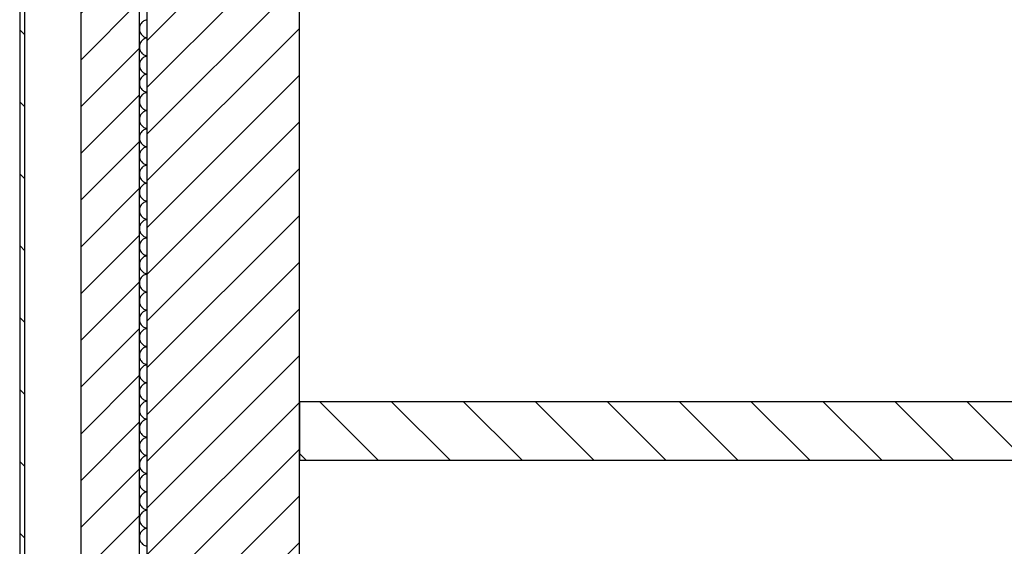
# Model space of a CAD drawing. Extents: x -73 to 359, y -4 to 85.
# Tile 27 of 151: x -32.83 to -30.89, y 38.04 to 39.07. Entities that reach past the tile are written whole.
import ezdxf

# ---------------------------------------------------------------- set-up
doc = ezdxf.new("R2010")
doc.units = 0
doc.header["$MEASUREMENT"] = 0
for name, color, linetype in [('0._EG_7_0', 7, 'Continuous'), ('0._EG_7_R_NT_AUSSENWAND', 7, 'Continuous'), ('0._EG_7_R_NT_INNENWAND', 7, 'Continuous'), ('0._EG_7_R_TR_AUSSENWAND', 7, 'Continuous')]:
    doc.layers.add(name, color=color, linetype=linetype)
pattern_1 = [(45, (0, 0), (-0.04596194, 0.04596194), [])]
pattern_2 = [(135, (0, 0), (0.07071068, 0.07071068), [])]

# ---------------------------------------------------------------- blocks, each defined once
blk = doc.blocks.new('*X5', base_point=(-79.1554, -34.5065))
at = {"layer": '0._EG_7_R_TR_AUSSENWAND', "linetype": 'Continuous', "ltscale": 1000}
for p, q in [((-32.5859, 39.0681), (-32.5873, 39.0669)), ((-32.5843, 39.0691), (-32.5859, 39.0681)), ((-32.5826, 39.0699), (-32.5843, 39.0691)), ((-32.5808, 39.0706), (-32.5826, 39.0699)), ((-32.579, 39.0711), (-32.5808, 39.0706)), ((-32.5787, 39.0711), (-32.579, 39.0711)), ((-32.5932, 39.0555), (-32.5933, 39.0536)), ((-32.5933, 39.0536), (-32.5932, 39.0517)), ((-32.5929, 39.0573), (-32.5932, 39.0555)), ((-32.5932, 39.0517), (-32.5929, 39.0498)), ((-32.5924, 39.0591), (-32.5929, 39.0573)), ((-32.5929, 39.0498), (-32.5924, 39.048)), ((-32.5918, 39.0609), (-32.5924, 39.0591)), ((-32.5909, 39.0626), (-32.5918, 39.0609)), ((-32.5899, 39.0641), (-32.5909, 39.0626)), ((-32.5887, 39.0656), (-32.5899, 39.0641)), ((-32.5873, 39.0669), (-32.5887, 39.0656)), ((-32.5924, 39.048), (-32.5918, 39.0463)), ((-32.5918, 39.0463), (-32.5909, 39.0446)), ((-32.5909, 39.0446), (-32.5899, 39.043)), ((-32.5899, 39.043), (-32.5887, 39.0416)), ((-32.5887, 39.0299), (-32.5899, 39.0284)), ((-32.5887, 39.0416), (-32.5873, 39.0402)), ((-32.5873, 39.0312), (-32.5887, 39.0299)), ((-32.5873, 39.0402), (-32.5859, 39.0391)), ((-32.5859, 39.0324), (-32.5873, 39.0312)), ((-32.5859, 39.0391), (-32.5843, 39.038)), ((-32.5843, 39.0334), (-32.5859, 39.0324)), ((-32.5843, 39.038), (-32.5826, 39.0372)), ((-32.5826, 39.0342), (-32.5843, 39.0334)), ((-32.5826, 39.0372), (-32.5808, 39.0365)), ((-32.5808, 39.0349), (-32.5826, 39.0342)), ((-32.5808, 39.0365), (-32.579, 39.0361)), ((-32.579, 39.0354), (-32.5808, 39.0349)), ((-32.579, 39.0361), (-32.5787, 39.036)), ((-32.5787, 39.0354), (-32.579, 39.0354)), ((-32.5932, 39.0197), (-32.5933, 39.0179)), ((-32.5933, 39.0179), (-32.5932, 39.016)), ((-32.5929, 39.0216), (-32.5932, 39.0197)), ((-32.5932, 39.016), (-32.5929, 39.0141)), ((-32.5924, 39.0234), (-32.5929, 39.0216)), ((-32.5929, 39.0141), (-32.5924, 39.0123)), ((-32.5918, 39.0252), (-32.5924, 39.0234)), ((-32.5924, 39.0123), (-32.5918, 39.0105)), ((-32.5909, 39.0268), (-32.5918, 39.0252)), ((-32.5918, 39.0105), (-32.5909, 39.0089)), ((-32.5899, 39.0284), (-32.5909, 39.0268)), ((-32.5909, 38.9911), (-32.5918, 38.9895)), ((-32.5909, 39.0089), (-32.5899, 39.0073)), ((-32.5899, 38.9927), (-32.5909, 38.9911)), ((-32.5899, 39.0073), (-32.5887, 39.0058)), ((-32.5887, 38.9942), (-32.5899, 38.9927)), ((-32.5887, 39.0058), (-32.5873, 39.0045)), ((-32.5873, 38.9955), (-32.5887, 38.9942)), ((-32.5873, 39.0045), (-32.5859, 39.0033)), ((-32.5859, 38.9967), (-32.5873, 38.9955)), ((-32.5859, 39.0033), (-32.5843, 39.0023)), ((-32.5843, 38.9977), (-32.5859, 38.9967)), ((-32.5843, 39.0023), (-32.5826, 39.0015)), ((-32.5826, 38.9985), (-32.5843, 38.9977)), ((-32.5826, 39.0015), (-32.5808, 39.0008)), ((-32.5808, 38.9992), (-32.5826, 38.9985)), ((-32.5808, 39.0008), (-32.579, 39.0004)), ((-32.579, 38.9996), (-32.5808, 38.9992)), ((-32.579, 39.0004), (-32.5787, 39.0003)), ((-32.5787, 38.9997), (-32.579, 38.9996)), ((-32.5932, 38.984), (-32.5933, 38.9821)), ((-32.5933, 38.9821), (-32.5932, 38.9803)), ((-32.5929, 38.9859), (-32.5932, 38.984)), ((-32.5932, 38.9803), (-32.5929, 38.9784)), ((-32.5924, 38.9877), (-32.5929, 38.9859)), ((-32.5929, 38.9784), (-32.5924, 38.9766)), ((-32.5918, 38.9895), (-32.5924, 38.9877)), ((-32.5924, 38.9766), (-32.5918, 38.9748)), ((-32.5918, 38.9748), (-32.5909, 38.9732)), ((-32.5909, 38.9732), (-32.5899, 38.9716)), ((-32.5899, 38.9716), (-32.5887, 38.9701)), ((-32.5924, 38.952), (-32.5929, 38.9502)), ((-32.5918, 38.9537), (-32.5924, 38.952)), ((-32.5909, 38.9554), (-32.5918, 38.9537)), ((-32.5899, 38.957), (-32.5909, 38.9554)), ((-32.5887, 38.9584), (-32.5899, 38.957)), ((-32.5887, 38.9701), (-32.5873, 38.9688)), ((-32.5873, 38.9598), (-32.5887, 38.9584)), ((-32.5873, 38.9688), (-32.5859, 38.9676)), ((-32.5859, 38.9609), (-32.5873, 38.9598)), ((-32.5859, 38.9676), (-32.5843, 38.9666)), ((-32.5843, 38.962), (-32.5859, 38.9609)), ((-32.5843, 38.9666), (-32.5826, 38.9658)), ((-32.5826, 38.9628), (-32.5843, 38.962)), ((-32.5826, 38.9658), (-32.5808, 38.9651)), ((-32.5808, 38.9635), (-32.5826, 38.9628)), ((-32.5808, 38.9651), (-32.579, 38.9646)), ((-32.579, 38.9639), (-32.5808, 38.9635)), ((-32.579, 38.9646), (-32.5787, 38.9646)), ((-32.5787, 38.964), (-32.579, 38.9639)), ((-32.5932, 38.9483), (-32.5933, 38.9464)), ((-32.5933, 38.9464), (-32.5932, 38.9445)), ((-32.5929, 38.9502), (-32.5932, 38.9483)), ((-32.5932, 38.9445), (-32.5929, 38.9427)), ((-32.5929, 38.9427), (-32.5924, 38.9409)), ((-32.5924, 38.9409), (-32.5918, 38.9391)), ((-32.5918, 38.9391), (-32.5909, 38.9374)), ((-32.5909, 38.9374), (-32.5899, 38.9359)), ((-32.5899, 38.9359), (-32.5887, 38.9344)), ((-32.5887, 38.9344), (-32.5873, 38.9331)), ((-32.5873, 38.9331), (-32.5859, 38.9319)), ((-32.5929, 38.9145), (-32.5932, 38.9126)), ((-32.5924, 38.9163), (-32.5929, 38.9145)), ((-32.5918, 38.918), (-32.5924, 38.9163)), ((-32.5909, 38.9197), (-32.5918, 38.918)), ((-32.5899, 38.9213), (-32.5909, 38.9197)), ((-32.5887, 38.9227), (-32.5899, 38.9213)), ((-32.5873, 38.9241), (-32.5887, 38.9227)), ((-32.5859, 38.9252), (-32.5873, 38.9241)), ((-32.5859, 38.9319), (-32.5843, 38.9309)), ((-32.5843, 38.9262), (-32.5859, 38.9252)), ((-32.5843, 38.9309), (-32.5826, 38.9301)), ((-32.5826, 38.9271), (-32.5843, 38.9262)), ((-32.5826, 38.9301), (-32.5808, 38.9294)), ((-32.5808, 38.9277), (-32.5826, 38.9271)), ((-32.5808, 38.9294), (-32.579, 38.9289)), ((-32.579, 38.9282), (-32.5808, 38.9277)), ((-32.579, 38.9289), (-32.5787, 38.9289)), ((-32.5787, 38.9283), (-32.579, 38.9282)), ((-32.5932, 38.9126), (-32.5933, 38.9107)), ((-32.5933, 38.9107), (-32.5932, 38.9088)), ((-32.5932, 38.9088), (-32.5929, 38.907)), ((-32.5929, 38.907), (-32.5924, 38.9052)), ((-32.5924, 38.9052), (-32.5918, 38.9034)), ((-32.5918, 38.9034), (-32.5909, 38.9017)), ((-32.5909, 38.9017), (-32.5899, 38.9002)), ((-32.5899, 38.9002), (-32.5887, 38.8987)), ((-32.5887, 38.8987), (-32.5873, 38.8974)), ((-32.5873, 38.8974), (-32.5859, 38.8962)), ((-32.5859, 38.8962), (-32.5843, 38.8952)), ((-32.5843, 38.8952), (-32.5826, 38.8943)), ((-32.5826, 38.8943), (-32.5808, 38.8937)), ((-32.5932, 38.8769), (-32.5933, 38.875)), ((-32.5933, 38.875), (-32.5932, 38.8731)), ((-32.5929, 38.8787), (-32.5932, 38.8769)), ((-32.5924, 38.8806), (-32.5929, 38.8787)), ((-32.5918, 38.8823), (-32.5924, 38.8806)), ((-32.5909, 38.884), (-32.5918, 38.8823)), ((-32.5899, 38.8856), (-32.5909, 38.884)), ((-32.5887, 38.887), (-32.5899, 38.8856)), ((-32.5873, 38.8883), (-32.5887, 38.887)), ((-32.5859, 38.8895), (-32.5873, 38.8883)), ((-32.5843, 38.8905), (-32.5859, 38.8895)), ((-32.5826, 38.8914), (-32.5843, 38.8905)), ((-32.5808, 38.892), (-32.5826, 38.8914)), ((-32.5808, 38.8937), (-32.579, 38.8932)), ((-32.579, 38.8925), (-32.5808, 38.892)), ((-32.579, 38.8932), (-32.5787, 38.8932)), ((-32.5787, 38.8926), (-32.579, 38.8925)), ((-32.5932, 38.8731), (-32.5929, 38.8713)), ((-32.5929, 38.8713), (-32.5924, 38.8694)), ((-32.5924, 38.8694), (-32.5918, 38.8677)), ((-32.5918, 38.8677), (-32.5909, 38.866)), ((-32.5909, 38.866), (-32.5899, 38.8644)), ((-32.5899, 38.8644), (-32.5887, 38.863)), ((-32.5887, 38.863), (-32.5873, 38.8617)), ((-32.5873, 38.8617), (-32.5859, 38.8605)), ((-32.5859, 38.8605), (-32.5843, 38.8595)), ((-32.5843, 38.8595), (-32.5826, 38.8586)), ((-32.5826, 38.8557), (-32.5843, 38.8548)), ((-32.5826, 38.8586), (-32.5808, 38.858)), ((-32.5808, 38.8563), (-32.5826, 38.8557)), ((-32.5808, 38.858), (-32.579, 38.8575)), ((-32.579, 38.8568), (-32.5808, 38.8563)), ((-32.579, 38.8575), (-32.5787, 38.8574)), ((-32.5787, 38.8568), (-32.579, 38.8568)), ((-32.5932, 38.8412), (-32.5933, 38.8393)), ((-32.5933, 38.8393), (-32.5932, 38.8374)), ((-32.5929, 38.843), (-32.5932, 38.8412)), ((-32.5932, 38.8374), (-32.5929, 38.8355)), ((-32.5924, 38.8448), (-32.5929, 38.843)), ((-32.5918, 38.8466), (-32.5924, 38.8448)), ((-32.5909, 38.8483), (-32.5918, 38.8466)), ((-32.5899, 38.8498), (-32.5909, 38.8483)), ((-32.5887, 38.8513), (-32.5899, 38.8498)), ((-32.5873, 38.8526), (-32.5887, 38.8513)), ((-32.5859, 38.8538), (-32.5873, 38.8526)), ((-32.5843, 38.8548), (-32.5859, 38.8538)), ((-32.5929, 38.8355), (-32.5924, 38.8337)), ((-32.5924, 38.8337), (-32.5918, 38.832)), ((-32.5918, 38.832), (-32.5909, 38.8303)), ((-32.5909, 38.8303), (-32.5899, 38.8287)), ((-32.5899, 38.8287), (-32.5887, 38.8273)), ((-32.5887, 38.8273), (-32.5873, 38.8259)), ((-32.5873, 38.8169), (-32.5887, 38.8156)), ((-32.5873, 38.8259), (-32.5859, 38.8248)), ((-32.5859, 38.8181), (-32.5873, 38.8169)), ((-32.5859, 38.8248), (-32.5843, 38.8238)), ((-32.5843, 38.8191), (-32.5859, 38.8181)), ((-32.5843, 38.8238), (-32.5826, 38.8229)), ((-32.5826, 38.8199), (-32.5843, 38.8191)), ((-32.5826, 38.8229), (-32.5808, 38.8223)), ((-32.5808, 38.8206), (-32.5826, 38.8199)), ((-32.5808, 38.8223), (-32.579, 38.8218)), ((-32.579, 38.8211), (-32.5808, 38.8206)), ((-32.579, 38.8218), (-32.5787, 38.8217)), ((-32.5787, 38.8211), (-32.579, 38.8211)), ((-32.5932, 38.8055), (-32.5933, 38.8036)), ((-32.5933, 38.8036), (-32.5932, 38.8017)), ((-32.5929, 38.8073), (-32.5932, 38.8055)), ((-32.5932, 38.8017), (-32.5929, 38.7998)), ((-32.5924, 38.8091), (-32.5929, 38.8073)), ((-32.5929, 38.7998), (-32.5924, 38.798)), ((-32.5918, 38.8109), (-32.5924, 38.8091)), ((-32.5924, 38.798), (-32.5918, 38.7963)), ((-32.5909, 38.8126), (-32.5918, 38.8109)), ((-32.5899, 38.8141), (-32.5909, 38.8126)), ((-32.5887, 38.8156), (-32.5899, 38.8141)), ((-32.5918, 38.7963), (-32.5909, 38.7946)), ((-32.5909, 38.7946), (-32.5899, 38.793)), ((-32.5899, 38.7784), (-32.5909, 38.7768)), ((-32.5899, 38.793), (-32.5887, 38.7916)), ((-32.5887, 38.7799), (-32.5899, 38.7784)), ((-32.5887, 38.7916), (-32.5873, 38.7902)), ((-32.5873, 38.7812), (-32.5887, 38.7799)), ((-32.5873, 38.7902), (-32.5859, 38.7891)), ((-32.5859, 38.7824), (-32.5873, 38.7812)), ((-32.5859, 38.7891), (-32.5843, 38.788)), ((-32.5843, 38.7834), (-32.5859, 38.7824)), ((-32.5843, 38.788), (-32.5826, 38.7872)), ((-32.5826, 38.7842), (-32.5843, 38.7834)), ((-32.5826, 38.7872), (-32.5808, 38.7865)), ((-32.5808, 38.7849), (-32.5826, 38.7842)), ((-32.5808, 38.7865), (-32.579, 38.7861)), ((-32.579, 38.7854), (-32.5808, 38.7849)), ((-32.579, 38.7861), (-32.5787, 38.786)), ((-32.5787, 38.7854), (-32.579, 38.7854)), ((-32.5932, 38.7697), (-32.5933, 38.7679)), ((-32.5933, 38.7679), (-32.5932, 38.766)), ((-32.5929, 38.7716), (-32.5932, 38.7697)), ((-32.5932, 38.766), (-32.5929, 38.7641)), ((-32.5924, 38.7734), (-32.5929, 38.7716)), ((-32.5929, 38.7641), (-32.5924, 38.7623)), ((-32.5918, 38.7752), (-32.5924, 38.7734)), ((-32.5924, 38.7623), (-32.5918, 38.7605)), ((-32.5909, 38.7768), (-32.5918, 38.7752)), ((-32.5918, 38.7605), (-32.5909, 38.7589)), ((-32.5909, 38.7589), (-32.5899, 38.7573)), ((-32.5918, 38.7395), (-32.5924, 38.7377)), ((-32.5909, 38.7411), (-32.5918, 38.7395)), ((-32.5899, 38.7427), (-32.5909, 38.7411)), ((-32.5899, 38.7573), (-32.5887, 38.7558)), ((-32.5887, 38.7442), (-32.5899, 38.7427)), ((-32.5887, 38.7558), (-32.5873, 38.7545)), ((-32.5873, 38.7455), (-32.5887, 38.7442)), ((-32.5873, 38.7545), (-32.5859, 38.7533)), ((-32.5859, 38.7467), (-32.5873, 38.7455)), ((-32.5859, 38.7533), (-32.5843, 38.7523)), ((-32.5843, 38.7477), (-32.5859, 38.7467)), ((-32.5843, 38.7523), (-32.5826, 38.7515)), ((-32.5826, 38.7485), (-32.5843, 38.7477)), ((-32.5826, 38.7515), (-32.5808, 38.7508)), ((-32.5808, 38.7492), (-32.5826, 38.7485)), ((-32.5808, 38.7508), (-32.579, 38.7504)), ((-32.579, 38.7496), (-32.5808, 38.7492)), ((-32.579, 38.7504), (-32.5787, 38.7503)), ((-32.5787, 38.7497), (-32.579, 38.7496)), ((-32.5932, 38.734), (-32.5933, 38.7321)), ((-32.5933, 38.7321), (-32.5932, 38.7303)), ((-32.5929, 38.7359), (-32.5932, 38.734)), ((-32.5932, 38.7303), (-32.5929, 38.7284)), ((-32.5924, 38.7377), (-32.5929, 38.7359)), ((-32.5929, 38.7284), (-32.5924, 38.7266)), ((-32.5924, 38.7266), (-32.5918, 38.7248)), ((-32.5918, 38.7248), (-32.5909, 38.7232)), ((-32.5909, 38.7232), (-32.5899, 38.7216)), ((-32.5899, 38.7216), (-32.5887, 38.7201)), ((-32.5887, 38.7201), (-32.5873, 38.7188)), ((-32.5924, 38.702), (-32.5929, 38.7002)), ((-32.5918, 38.7037), (-32.5924, 38.702)), ((-32.5909, 38.7054), (-32.5918, 38.7037)), ((-32.5899, 38.707), (-32.5909, 38.7054)), ((-32.5887, 38.7084), (-32.5899, 38.707)), ((-32.5873, 38.7098), (-32.5887, 38.7084)), ((-32.5873, 38.7188), (-32.5859, 38.7176)), ((-32.5859, 38.7109), (-32.5873, 38.7098)), ((-32.5859, 38.7176), (-32.5843, 38.7166)), ((-32.5843, 38.712), (-32.5859, 38.7109)), ((-32.5843, 38.7166), (-32.5826, 38.7158)), ((-32.5826, 38.7128), (-32.5843, 38.712)), ((-32.5826, 38.7158), (-32.5808, 38.7151)), ((-32.5808, 38.7135), (-32.5826, 38.7128)), ((-32.5808, 38.7151), (-32.579, 38.7146)), ((-32.579, 38.7139), (-32.5808, 38.7135)), ((-32.579, 38.7146), (-32.5787, 38.7146)), ((-32.5787, 38.714), (-32.579, 38.7139)), ((-32.5932, 38.6983), (-32.5933, 38.6964)), ((-32.5933, 38.6964), (-32.5932, 38.6945)), ((-32.5929, 38.7002), (-32.5932, 38.6983)), ((-32.5932, 38.6945), (-32.5929, 38.6927)), ((-32.5929, 38.6927), (-32.5924, 38.6909)), ((-32.5924, 38.6909), (-32.5918, 38.6891)), ((-32.5918, 38.6891), (-32.5909, 38.6874)), ((-32.5909, 38.6874), (-32.5899, 38.6859)), ((-32.5899, 38.6859), (-32.5887, 38.6844)), ((-32.5887, 38.6844), (-32.5873, 38.6831)), ((-32.5873, 38.6831), (-32.5859, 38.6819)), ((-32.5859, 38.6819), (-32.5843, 38.6809)), ((-32.5843, 38.6809), (-32.5826, 38.6801)), ((-32.5932, 38.6626), (-32.5933, 38.6607)), ((-32.5929, 38.6645), (-32.5932, 38.6626)), ((-32.5924, 38.6663), (-32.5929, 38.6645)), ((-32.5918, 38.668), (-32.5924, 38.6663)), ((-32.5909, 38.6697), (-32.5918, 38.668)), ((-32.5899, 38.6713), (-32.5909, 38.6697)), ((-32.5887, 38.6727), (-32.5899, 38.6713)), ((-32.5873, 38.6741), (-32.5887, 38.6727)), ((-32.5859, 38.6752), (-32.5873, 38.6741)), ((-32.5843, 38.6762), (-32.5859, 38.6752)), ((-32.5826, 38.6771), (-32.5843, 38.6762)), ((-32.5826, 38.6801), (-32.5808, 38.6794)), ((-32.5808, 38.6777), (-32.5826, 38.6771)), ((-32.5808, 38.6794), (-32.579, 38.6789)), ((-32.579, 38.6782), (-32.5808, 38.6777)), ((-32.579, 38.6789), (-32.5787, 38.6789)), ((-32.5787, 38.6783), (-32.579, 38.6782)), ((-32.5933, 38.6607), (-32.5932, 38.6588)), ((-32.5932, 38.6588), (-32.5929, 38.657)), ((-32.5929, 38.657), (-32.5924, 38.6552)), ((-32.5924, 38.6552), (-32.5918, 38.6534)), ((-32.5918, 38.6534), (-32.5909, 38.6517)), ((-32.5909, 38.6517), (-32.5899, 38.6502)), ((-32.5899, 38.6502), (-32.5887, 38.6487)), ((-32.5887, 38.6487), (-32.5873, 38.6474)), ((-32.5873, 38.6474), (-32.5859, 38.6462)), ((-32.5859, 38.6462), (-32.5843, 38.6452)), ((-32.5843, 38.6452), (-32.5826, 38.6443)), ((-32.5826, 38.6443), (-32.5808, 38.6437)), ((-32.5808, 38.6437), (-32.579, 38.6432)), ((-32.579, 38.6425), (-32.5808, 38.642)), ((-32.579, 38.6432), (-32.5787, 38.6432)), ((-32.5787, 38.6426), (-32.579, 38.6425)), ((-32.5932, 38.6269), (-32.5933, 38.625)), ((-32.5933, 38.625), (-32.5932, 38.6231)), ((-32.5929, 38.6287), (-32.5932, 38.6269)), ((-32.5932, 38.6231), (-32.5929, 38.6213)), ((-32.5924, 38.6306), (-32.5929, 38.6287)), ((-32.5918, 38.6323), (-32.5924, 38.6306)), ((-32.5909, 38.634), (-32.5918, 38.6323)), ((-32.5899, 38.6356), (-32.5909, 38.634)), ((-32.5887, 38.637), (-32.5899, 38.6356)), ((-32.5873, 38.6383), (-32.5887, 38.637)), ((-32.5859, 38.6395), (-32.5873, 38.6383)), ((-32.5843, 38.6405), (-32.5859, 38.6395)), ((-32.5826, 38.6414), (-32.5843, 38.6405)), ((-32.5808, 38.642), (-32.5826, 38.6414)), ((-32.5929, 38.6213), (-32.5924, 38.6194)), ((-32.5924, 38.6194), (-32.5918, 38.6177)), ((-32.5918, 38.6177), (-32.5909, 38.616)), ((-32.5909, 38.616), (-32.5899, 38.6144)), ((-32.5899, 38.6144), (-32.5887, 38.613)), ((-32.5887, 38.613), (-32.5873, 38.6117)), ((-32.5873, 38.6117), (-32.5859, 38.6105)), ((-32.5859, 38.6038), (-32.5873, 38.6026)), ((-32.5859, 38.6105), (-32.5843, 38.6095)), ((-32.5843, 38.6048), (-32.5859, 38.6038)), ((-32.5843, 38.6095), (-32.5826, 38.6086)), ((-32.5826, 38.6057), (-32.5843, 38.6048)), ((-32.5826, 38.6086), (-32.5808, 38.608)), ((-32.5808, 38.6063), (-32.5826, 38.6057)), ((-32.5808, 38.608), (-32.579, 38.6075)), ((-32.579, 38.6068), (-32.5808, 38.6063)), ((-32.579, 38.6075), (-32.5787, 38.6074)), ((-32.5787, 38.6068), (-32.579, 38.6068)), ((-32.5932, 38.5912), (-32.5933, 38.5893)), ((-32.5933, 38.5893), (-32.5932, 38.5874)), ((-32.5929, 38.593), (-32.5932, 38.5912)), ((-32.5932, 38.5874), (-32.5929, 38.5855)), ((-32.5924, 38.5948), (-32.5929, 38.593)), ((-32.5929, 38.5855), (-32.5924, 38.5837)), ((-32.5918, 38.5966), (-32.5924, 38.5948)), ((-32.5909, 38.5983), (-32.5918, 38.5966)), ((-32.5899, 38.5998), (-32.5909, 38.5983)), ((-32.5887, 38.6013), (-32.5899, 38.5998)), ((-32.5873, 38.6026), (-32.5887, 38.6013)), ((-32.5924, 38.5837), (-32.5918, 38.582)), ((-32.5918, 38.582), (-32.5909, 38.5803)), ((-32.5909, 38.5803), (-32.5899, 38.5787)), ((-32.5899, 38.5787), (-32.5887, 38.5773)), ((-32.5887, 38.5656), (-32.5899, 38.5641)), ((-32.5887, 38.5773), (-32.5873, 38.5759)), ((-32.5873, 38.5669), (-32.5887, 38.5656)), ((-32.5873, 38.5759), (-32.5859, 38.5748)), ((-32.5859, 38.5681), (-32.5873, 38.5669)), ((-32.5859, 38.5748), (-32.5843, 38.5738)), ((-32.5843, 38.5691), (-32.5859, 38.5681)), ((-32.5843, 38.5738), (-32.5826, 38.5729)), ((-32.5826, 38.5699), (-32.5843, 38.5691)), ((-32.5826, 38.5729), (-32.5808, 38.5723)), ((-32.5808, 38.5706), (-32.5826, 38.5699)), ((-32.5808, 38.5723), (-32.579, 38.5718)), ((-32.579, 38.5711), (-32.5808, 38.5706)), ((-32.579, 38.5718), (-32.5787, 38.5717)), ((-32.5787, 38.5711), (-32.579, 38.5711)), ((-32.5932, 38.5555), (-32.5933, 38.5536)), ((-32.5933, 38.5536), (-32.5932, 38.5517)), ((-32.5929, 38.5573), (-32.5932, 38.5555)), ((-32.5932, 38.5517), (-32.5929, 38.5498)), ((-32.5924, 38.5591), (-32.5929, 38.5573)), ((-32.5929, 38.5498), (-32.5924, 38.548)), ((-32.5918, 38.5609), (-32.5924, 38.5591)), ((-32.5924, 38.548), (-32.5918, 38.5463)), ((-32.5909, 38.5626), (-32.5918, 38.5609)), ((-32.5918, 38.5463), (-32.5909, 38.5446)), ((-32.5899, 38.5641), (-32.5909, 38.5626)), ((-32.5909, 38.5268), (-32.5918, 38.5252)), ((-32.5909, 38.5446), (-32.5899, 38.543)), ((-32.5899, 38.5284), (-32.5909, 38.5268)), ((-32.5899, 38.543), (-32.5887, 38.5416)), ((-32.5887, 38.5299), (-32.5899, 38.5284)), ((-32.5887, 38.5416), (-32.5873, 38.5402)), ((-32.5873, 38.5312), (-32.5887, 38.5299)), ((-32.5873, 38.5402), (-32.5859, 38.5391)), ((-32.5859, 38.5324), (-32.5873, 38.5312)), ((-32.5859, 38.5391), (-32.5843, 38.538)), ((-32.5843, 38.5334), (-32.5859, 38.5324)), ((-32.5843, 38.538), (-32.5826, 38.5372)), ((-32.5826, 38.5342), (-32.5843, 38.5334)), ((-32.5826, 38.5372), (-32.5808, 38.5365)), ((-32.5808, 38.5349), (-32.5826, 38.5342)), ((-32.5808, 38.5365), (-32.579, 38.5361)), ((-32.579, 38.5354), (-32.5808, 38.5349)), ((-32.579, 38.5361), (-32.5787, 38.536)), ((-32.5787, 38.5354), (-32.579, 38.5354)), ((-32.5932, 38.5197), (-32.5933, 38.5179)), ((-32.5933, 38.5179), (-32.5932, 38.516)), ((-32.5929, 38.5216), (-32.5932, 38.5197)), ((-32.5932, 38.516), (-32.5929, 38.5141)), ((-32.5924, 38.5234), (-32.5929, 38.5216)), ((-32.5929, 38.5141), (-32.5924, 38.5123)), ((-32.5918, 38.5252), (-32.5924, 38.5234)), ((-32.5924, 38.5123), (-32.5918, 38.5105)), ((-32.5918, 38.5105), (-32.5909, 38.5089)), ((-32.5909, 38.5089), (-32.5899, 38.5073)), ((-32.5899, 38.5073), (-32.5887, 38.5058)), ((-32.5924, 38.4877), (-32.5929, 38.4859)), ((-32.5918, 38.4895), (-32.5924, 38.4877)), ((-32.5909, 38.4911), (-32.5918, 38.4895)), ((-32.5899, 38.4927), (-32.5909, 38.4911)), ((-32.5887, 38.4942), (-32.5899, 38.4927)), ((-32.5887, 38.5058), (-32.5873, 38.5045)), ((-32.5873, 38.4955), (-32.5887, 38.4942)), ((-32.5873, 38.5045), (-32.5859, 38.5033)), ((-32.5859, 38.4967), (-32.5873, 38.4955)), ((-32.5859, 38.5033), (-32.5843, 38.5023)), ((-32.5843, 38.4977), (-32.5859, 38.4967)), ((-32.5843, 38.5023), (-32.5826, 38.5015)), ((-32.5826, 38.4985), (-32.5843, 38.4977)), ((-32.5826, 38.5015), (-32.5808, 38.5008)), ((-32.5808, 38.4992), (-32.5826, 38.4985)), ((-32.5808, 38.5008), (-32.579, 38.5004)), ((-32.579, 38.4996), (-32.5808, 38.4992)), ((-32.579, 38.5004), (-32.5787, 38.5003)), ((-32.5787, 38.4997), (-32.579, 38.4996)), ((-32.5932, 38.484), (-32.5933, 38.4821)), ((-32.5933, 38.4821), (-32.5932, 38.4803)), ((-32.5929, 38.4859), (-32.5932, 38.484)), ((-32.5932, 38.4803), (-32.5929, 38.4784)), ((-32.5929, 38.4784), (-32.5924, 38.4766)), ((-32.5924, 38.4766), (-32.5918, 38.4748)), ((-32.5918, 38.4748), (-32.5909, 38.4732)), ((-32.5909, 38.4732), (-32.5899, 38.4716)), ((-32.5899, 38.4716), (-32.5887, 38.4701)), ((-32.5887, 38.4701), (-32.5873, 38.4688)), ((-32.5873, 38.4688), (-32.5859, 38.4676)), ((-32.5929, 38.4502), (-32.5932, 38.4483)), ((-32.5924, 38.452), (-32.5929, 38.4502)), ((-32.5918, 38.4537), (-32.5924, 38.452)), ((-32.5909, 38.4554), (-32.5918, 38.4537)), ((-32.5899, 38.457), (-32.5909, 38.4554)), ((-32.5887, 38.4584), (-32.5899, 38.457)), ((-32.5873, 38.4598), (-32.5887, 38.4584)), ((-32.5859, 38.4609), (-32.5873, 38.4598)), ((-32.5859, 38.4676), (-32.5843, 38.4666)), ((-32.5843, 38.462), (-32.5859, 38.4609)), ((-32.5843, 38.4666), (-32.5826, 38.4658)), ((-32.5826, 38.4628), (-32.5843, 38.462)), ((-32.5826, 38.4658), (-32.5808, 38.4651)), ((-32.5808, 38.4635), (-32.5826, 38.4628)), ((-32.5808, 38.4651), (-32.579, 38.4646)), ((-32.579, 38.4639), (-32.5808, 38.4635)), ((-32.579, 38.4646), (-32.5787, 38.4646)), ((-32.5787, 38.464), (-32.579, 38.4639)), ((-32.5932, 38.4483), (-32.5933, 38.4464)), ((-32.5933, 38.4464), (-32.5932, 38.4445)), ((-32.5932, 38.4445), (-32.5929, 38.4427)), ((-32.5929, 38.4427), (-32.5924, 38.4409)), ((-32.5924, 38.4409), (-32.5918, 38.4391)), ((-32.5918, 38.4391), (-32.5909, 38.4374)), ((-32.5909, 38.4374), (-32.5899, 38.4359)), ((-32.5899, 38.4359), (-32.5887, 38.4344)), ((-32.5887, 38.4344), (-32.5873, 38.4331)), ((-32.5873, 38.4331), (-32.5859, 38.4319)), ((-32.5859, 38.4319), (-32.5843, 38.4309)), ((-32.5843, 38.4309), (-32.5826, 38.4301)), ((-32.5826, 38.4301), (-32.5808, 38.4294)), ((-32.5808, 38.4294), (-32.579, 38.4289)), ((-32.5932, 38.4126), (-32.5933, 38.4107)), ((-32.5933, 38.4107), (-32.5932, 38.4088)), ((-32.5929, 38.4145), (-32.5932, 38.4126)), ((-32.5924, 38.4163), (-32.5929, 38.4145)), ((-32.5918, 38.418), (-32.5924, 38.4163)), ((-32.5909, 38.4197), (-32.5918, 38.418)), ((-32.5899, 38.4213), (-32.5909, 38.4197)), ((-32.5887, 38.4227), (-32.5899, 38.4213)), ((-32.5873, 38.4241), (-32.5887, 38.4227)), ((-32.5859, 38.4252), (-32.5873, 38.4241)), ((-32.5843, 38.4262), (-32.5859, 38.4252)), ((-32.5826, 38.4271), (-32.5843, 38.4262)), ((-32.5808, 38.4277), (-32.5826, 38.4271)), ((-32.579, 38.4282), (-32.5808, 38.4277)), ((-32.579, 38.4289), (-32.5787, 38.4289)), ((-32.5787, 38.4283), (-32.579, 38.4282)), ((-32.5932, 38.4088), (-32.5929, 38.407)), ((-32.5929, 38.407), (-32.5924, 38.4052)), ((-32.5924, 38.4052), (-32.5918, 38.4034)), ((-32.5918, 38.4034), (-32.5909, 38.4017)), ((-32.5909, 38.4017), (-32.5899, 38.4002)), ((-32.5899, 38.4002), (-32.5887, 38.3987)), ((-32.5887, 38.3987), (-32.5873, 38.3974)), ((-32.5873, 38.3974), (-32.5859, 38.3962)), ((-32.5859, 38.3962), (-32.5843, 38.3952)), ((-32.5843, 38.3905), (-32.5859, 38.3895)), ((-32.5843, 38.3952), (-32.5826, 38.3943)), ((-32.5826, 38.3914), (-32.5843, 38.3905)), ((-32.5826, 38.3943), (-32.5808, 38.3937)), ((-32.5808, 38.392), (-32.5826, 38.3914)), ((-32.5808, 38.3937), (-32.579, 38.3932)), ((-32.579, 38.3925), (-32.5808, 38.392)), ((-32.579, 38.3932), (-32.5787, 38.3932)), ((-32.5787, 38.3926), (-32.579, 38.3925)), ((-32.5932, 38.3769), (-32.5933, 38.375)), ((-32.5933, 38.375), (-32.5932, 38.3731)), ((-32.5929, 38.3787), (-32.5932, 38.3769)), ((-32.5932, 38.3731), (-32.5929, 38.3713)), ((-32.5924, 38.3806), (-32.5929, 38.3787)), ((-32.5929, 38.3713), (-32.5924, 38.3694)), ((-32.5918, 38.3823), (-32.5924, 38.3806)), ((-32.5909, 38.384), (-32.5918, 38.3823)), ((-32.5899, 38.3856), (-32.5909, 38.384)), ((-32.5887, 38.387), (-32.5899, 38.3856)), ((-32.5873, 38.3883), (-32.5887, 38.387)), ((-32.5859, 38.3895), (-32.5873, 38.3883)), ((-32.5924, 38.3694), (-32.5918, 38.3677)), ((-32.5918, 38.3677), (-32.5909, 38.366)), ((-32.5909, 38.366), (-32.5899, 38.3644)), ((-32.5899, 38.3644), (-32.5887, 38.363)), ((-32.5887, 38.363), (-32.5873, 38.3617)), ((-32.5873, 38.3526), (-32.5887, 38.3513)), ((-32.5873, 38.3617), (-32.5859, 38.3605)), ((-32.5859, 38.3538), (-32.5873, 38.3526)), ((-32.5859, 38.3605), (-32.5843, 38.3595)), ((-32.5843, 38.3548), (-32.5859, 38.3538)), ((-32.5843, 38.3595), (-32.5826, 38.3586)), ((-32.5826, 38.3557), (-32.5843, 38.3548)), ((-32.5826, 38.3586), (-32.5808, 38.358)), ((-32.5808, 38.3563), (-32.5826, 38.3557)), ((-32.5808, 38.358), (-32.579, 38.3575)), ((-32.579, 38.3568), (-32.5808, 38.3563)), ((-32.579, 38.3575), (-32.5787, 38.3574)), ((-32.5787, 38.3568), (-32.579, 38.3568)), ((-32.5932, 38.3412), (-32.5933, 38.3393)), ((-32.5933, 38.3393), (-32.5932, 38.3374)), ((-32.5929, 38.343), (-32.5932, 38.3412)), ((-32.5932, 38.3374), (-32.5929, 38.3355)), ((-32.5924, 38.3448), (-32.5929, 38.343)), ((-32.5929, 38.3355), (-32.5924, 38.3337)), ((-32.5918, 38.3466), (-32.5924, 38.3448)), ((-32.5924, 38.3337), (-32.5918, 38.332)), ((-32.5909, 38.3483), (-32.5918, 38.3466)), ((-32.5899, 38.3498), (-32.5909, 38.3483)), ((-32.5887, 38.3513), (-32.5899, 38.3498)), ((-32.5918, 38.332), (-32.5909, 38.3303)), ((-32.5909, 38.3303), (-32.5899, 38.3287)), ((-32.5899, 38.3141), (-32.5909, 38.3126)), ((-32.5899, 38.3287), (-32.5887, 38.3273)), ((-32.5887, 38.3156), (-32.5899, 38.3141)), ((-32.5887, 38.3273), (-32.5873, 38.3259)), ((-32.5873, 38.3169), (-32.5887, 38.3156)), ((-32.5873, 38.3259), (-32.5859, 38.3248)), ((-32.5859, 38.3181), (-32.5873, 38.3169)), ((-32.5859, 38.3248), (-32.5843, 38.3238)), ((-32.5843, 38.3191), (-32.5859, 38.3181)), ((-32.5843, 38.3238), (-32.5826, 38.3229)), ((-32.5826, 38.3199), (-32.5843, 38.3191)), ((-32.5826, 38.3229), (-32.5808, 38.3223)), ((-32.5808, 38.3206), (-32.5826, 38.3199)), ((-32.5808, 38.3223), (-32.579, 38.3218)), ((-32.579, 38.3211), (-32.5808, 38.3206)), ((-32.579, 38.3218), (-32.5787, 38.3217)), ((-32.5787, 38.3211), (-32.579, 38.3211)), ((-32.5932, 38.3055), (-32.5933, 38.3036)), ((-32.5933, 38.3036), (-32.5932, 38.3017)), ((-32.5929, 38.3073), (-32.5932, 38.3055)), ((-32.5932, 38.3017), (-32.5929, 38.2998)), ((-32.5924, 38.3091), (-32.5929, 38.3073)), ((-32.5929, 38.2998), (-32.5924, 38.298)), ((-32.5918, 38.3109), (-32.5924, 38.3091)), ((-32.5924, 38.298), (-32.5918, 38.2963)), ((-32.5909, 38.3126), (-32.5918, 38.3109)), ((-32.5918, 38.2963), (-32.5909, 38.2946)), ((-32.5909, 38.2946), (-32.5899, 38.293)), ((-32.5918, 38.2752), (-32.5924, 38.2734)), ((-32.5909, 38.2768), (-32.5918, 38.2752)), ((-32.5899, 38.2784), (-32.5909, 38.2768)), ((-32.5899, 38.293), (-32.5887, 38.2916)), ((-32.5887, 38.2799), (-32.5899, 38.2784)), ((-32.5887, 38.2916), (-32.5873, 38.2902)), ((-32.5873, 38.2812), (-32.5887, 38.2799)), ((-32.5873, 38.2902), (-32.5859, 38.2891)), ((-32.5859, 38.2824), (-32.5873, 38.2812)), ((-32.5859, 38.2891), (-32.5843, 38.288)), ((-32.5843, 38.2834), (-32.5859, 38.2824)), ((-32.5843, 38.288), (-32.5826, 38.2872)), ((-32.5826, 38.2842), (-32.5843, 38.2834)), ((-32.5826, 38.2872), (-32.5808, 38.2865)), ((-32.5808, 38.2849), (-32.5826, 38.2842)), ((-32.5808, 38.2865), (-32.579, 38.2861)), ((-32.579, 38.2854), (-32.5808, 38.2849)), ((-32.579, 38.2861), (-32.5787, 38.286)), ((-32.5787, 38.2854), (-32.579, 38.2854)), ((-32.5932, 38.2697), (-32.5933, 38.2679)), ((-32.5933, 38.2679), (-32.5932, 38.266)), ((-32.5929, 38.2716), (-32.5932, 38.2697)), ((-32.5932, 38.266), (-32.5929, 38.2641)), ((-32.5924, 38.2734), (-32.5929, 38.2716)), ((-32.5929, 38.2641), (-32.5924, 38.2623)), ((-32.5924, 38.2623), (-32.5918, 38.2605)), ((-32.5918, 38.2605), (-32.5909, 38.2589)), ((-32.5909, 38.2589), (-32.5899, 38.2573)), ((-32.5899, 38.2573), (-32.5887, 38.2558)), ((-32.5887, 38.2558), (-32.5873, 38.2545)), ((-32.5929, 38.2359), (-32.5932, 38.234)), ((-32.5924, 38.2377), (-32.5929, 38.2359)), ((-32.5918, 38.2395), (-32.5924, 38.2377)), ((-32.5909, 38.2411), (-32.5918, 38.2395)), ((-32.5899, 38.2427), (-32.5909, 38.2411)), ((-32.5887, 38.2442), (-32.5899, 38.2427)), ((-32.5873, 38.2455), (-32.5887, 38.2442)), ((-32.5873, 38.2545), (-32.5859, 38.2533)), ((-32.5859, 38.2467), (-32.5873, 38.2455)), ((-32.5859, 38.2533), (-32.5843, 38.2523)), ((-32.5843, 38.2477), (-32.5859, 38.2467)), ((-32.5843, 38.2523), (-32.5826, 38.2515)), ((-32.5826, 38.2485), (-32.5843, 38.2477)), ((-32.5826, 38.2515), (-32.5808, 38.2508)), ((-32.5808, 38.2492), (-32.5826, 38.2485)), ((-32.5808, 38.2508), (-32.579, 38.2504)), ((-32.579, 38.2496), (-32.5808, 38.2492)), ((-32.579, 38.2504), (-32.5787, 38.2503)), ((-32.5787, 38.2497), (-32.579, 38.2496)), ((-32.5932, 38.234), (-32.5933, 38.2321)), ((-32.5933, 38.2321), (-32.5932, 38.2303)), ((-32.5932, 38.2303), (-32.5929, 38.2284)), ((-32.5929, 38.2284), (-32.5924, 38.2266)), ((-32.5924, 38.2266), (-32.5918, 38.2248)), ((-32.5918, 38.2248), (-32.5909, 38.2232)), ((-32.5909, 38.2232), (-32.5899, 38.2216)), ((-32.5899, 38.2216), (-32.5887, 38.2201)), ((-32.5887, 38.2201), (-32.5873, 38.2188)), ((-32.5873, 38.2188), (-32.5859, 38.2176)), ((-32.5859, 38.2176), (-32.5843, 38.2166)), ((-32.5843, 38.2166), (-32.5826, 38.2158)), ((-32.5932, 38.1983), (-32.5933, 38.1964)), ((-32.5929, 38.2002), (-32.5932, 38.1983)), ((-32.5924, 38.202), (-32.5929, 38.2002)), ((-32.5918, 38.2037), (-32.5924, 38.202)), ((-32.5909, 38.2054), (-32.5918, 38.2037)), ((-32.5899, 38.207), (-32.5909, 38.2054)), ((-32.5887, 38.2084), (-32.5899, 38.207)), ((-32.5873, 38.2098), (-32.5887, 38.2084)), ((-32.5859, 38.2109), (-32.5873, 38.2098)), ((-32.5843, 38.212), (-32.5859, 38.2109)), ((-32.5826, 38.2128), (-32.5843, 38.212)), ((-32.5826, 38.2158), (-32.5808, 38.2151)), ((-32.5808, 38.2135), (-32.5826, 38.2128)), ((-32.5808, 38.2151), (-32.579, 38.2146)), ((-32.579, 38.2139), (-32.5808, 38.2135)), ((-32.579, 38.2146), (-32.5787, 38.2146)), ((-32.5787, 38.214), (-32.579, 38.2139)), ((-32.5933, 38.1964), (-32.5932, 38.1945)), ((-32.5932, 38.1945), (-32.5929, 38.1927)), ((-32.5929, 38.1927), (-32.5924, 38.1909)), ((-32.5924, 38.1909), (-32.5918, 38.1891)), ((-32.5918, 38.1891), (-32.5909, 38.1874)), ((-32.5909, 38.1874), (-32.5899, 38.1859)), ((-32.5899, 38.1859), (-32.5887, 38.1844)), ((-32.5887, 38.1844), (-32.5873, 38.1831)), ((-32.5873, 38.1831), (-32.5859, 38.1819)), ((-32.5859, 38.1819), (-32.5843, 38.1809)), ((-32.5843, 38.1809), (-32.5826, 38.1801)), ((-32.5826, 38.1801), (-32.5808, 38.1794)), ((-32.5808, 38.1777), (-32.5826, 38.1771)), ((-32.5808, 38.1794), (-32.579, 38.1789)), ((-32.579, 38.1782), (-32.5808, 38.1777)), ((-32.579, 38.1789), (-32.5787, 38.1789)), ((-32.5787, 38.1783), (-32.579, 38.1782)), ((-32.5932, 38.1626), (-32.5933, 38.1607)), ((-32.5933, 38.1607), (-32.5932, 38.1588)), ((-32.5929, 38.1645), (-32.5932, 38.1626)), ((-32.5932, 38.1588), (-32.5929, 38.157)), ((-32.5924, 38.1663), (-32.5929, 38.1645)), ((-32.5918, 38.168), (-32.5924, 38.1663)), ((-32.5909, 38.1697), (-32.5918, 38.168)), ((-32.5899, 38.1713), (-32.5909, 38.1697)), ((-32.5887, 38.1727), (-32.5899, 38.1713)), ((-32.5873, 38.1741), (-32.5887, 38.1727)), ((-32.5859, 38.1752), (-32.5873, 38.1741)), ((-32.5843, 38.1762), (-32.5859, 38.1752)), ((-32.5826, 38.1771), (-32.5843, 38.1762)), ((-32.5929, 38.157), (-32.5924, 38.1552)), ((-32.5924, 38.1552), (-32.5918, 38.1534)), ((-32.5918, 38.1534), (-32.5909, 38.1517)), ((-32.5909, 38.1517), (-32.5899, 38.1502)), ((-32.5899, 38.1502), (-32.5887, 38.1487)), ((-32.5887, 38.1487), (-32.5873, 38.1474)), ((-32.5873, 38.1474), (-32.5859, 38.1462)), ((-32.5859, 38.1395), (-32.5873, 38.1383)), ((-32.5859, 38.1462), (-32.5843, 38.1452)), ((-32.5843, 38.1405), (-32.5859, 38.1395)), ((-32.5843, 38.1452), (-32.5826, 38.1443)), ((-32.5826, 38.1414), (-32.5843, 38.1405)), ((-32.5826, 38.1443), (-32.5808, 38.1437)), ((-32.5808, 38.142), (-32.5826, 38.1414)), ((-32.5808, 38.1437), (-32.579, 38.1432)), ((-32.579, 38.1425), (-32.5808, 38.142)), ((-32.579, 38.1432), (-32.5787, 38.1432)), ((-32.5787, 38.1426), (-32.579, 38.1425)), ((-32.5932, 38.1269), (-32.5933, 38.125)), ((-32.5933, 38.125), (-32.5932, 38.1231)), ((-32.5929, 38.1287), (-32.5932, 38.1269)), ((-32.5932, 38.1231), (-32.5929, 38.1213)), ((-32.5924, 38.1306), (-32.5929, 38.1287)), ((-32.5929, 38.1213), (-32.5924, 38.1194)), ((-32.5918, 38.1323), (-32.5924, 38.1306)), ((-32.5924, 38.1194), (-32.5918, 38.1177)), ((-32.5909, 38.134), (-32.5918, 38.1323)), ((-32.5899, 38.1356), (-32.5909, 38.134)), ((-32.5887, 38.137), (-32.5899, 38.1356)), ((-32.5873, 38.1383), (-32.5887, 38.137)), ((-32.5918, 38.1177), (-32.5909, 38.116)), ((-32.5909, 38.116), (-32.5899, 38.1144)), ((-32.5899, 38.1144), (-32.5887, 38.113)), ((-32.5887, 38.1013), (-32.5899, 38.0998)), ((-32.5887, 38.113), (-32.5873, 38.1117)), ((-32.5873, 38.1026), (-32.5887, 38.1013)), ((-32.5873, 38.1117), (-32.5859, 38.1105)), ((-32.5859, 38.1038), (-32.5873, 38.1026)), ((-32.5859, 38.1105), (-32.5843, 38.1095)), ((-32.5843, 38.1048), (-32.5859, 38.1038)), ((-32.5843, 38.1095), (-32.5826, 38.1086)), ((-32.5826, 38.1057), (-32.5843, 38.1048)), ((-32.5826, 38.1086), (-32.5808, 38.108)), ((-32.5808, 38.1063), (-32.5826, 38.1057)), ((-32.5808, 38.108), (-32.579, 38.1075)), ((-32.579, 38.1068), (-32.5808, 38.1063)), ((-32.579, 38.1075), (-32.5787, 38.1074)), ((-32.5787, 38.1068), (-32.579, 38.1068)), ((-32.5932, 38.0912), (-32.5933, 38.0893)), ((-32.5933, 38.0893), (-32.5932, 38.0874)), ((-32.5929, 38.093), (-32.5932, 38.0912)), ((-32.5932, 38.0874), (-32.5929, 38.0855)), ((-32.5924, 38.0948), (-32.5929, 38.093)), ((-32.5929, 38.0855), (-32.5924, 38.0837)), ((-32.5918, 38.0966), (-32.5924, 38.0948)), ((-32.5924, 38.0837), (-32.5918, 38.082)), ((-32.5909, 38.0983), (-32.5918, 38.0966)), ((-32.5918, 38.082), (-32.5909, 38.0803)), ((-32.5899, 38.0998), (-32.5909, 38.0983)), ((-32.5909, 38.0626), (-32.5918, 38.0609)), ((-32.5909, 38.0803), (-32.5899, 38.0787)), ((-32.5899, 38.0641), (-32.5909, 38.0626)), ((-32.5899, 38.0787), (-32.5887, 38.0773)), ((-32.5887, 38.0656), (-32.5899, 38.0641)), ((-32.5887, 38.0773), (-32.5873, 38.0759)), ((-32.5873, 38.0669), (-32.5887, 38.0656)), ((-32.5873, 38.0759), (-32.5859, 38.0748)), ((-32.5859, 38.0681), (-32.5873, 38.0669)), ((-32.5859, 38.0748), (-32.5843, 38.0738)), ((-32.5843, 38.0691), (-32.5859, 38.0681)), ((-32.5843, 38.0738), (-32.5826, 38.0729)), ((-32.5826, 38.0699), (-32.5843, 38.0691)), ((-32.5826, 38.0729), (-32.5808, 38.0723)), ((-32.5808, 38.0706), (-32.5826, 38.0699)), ((-32.5808, 38.0723), (-32.579, 38.0718)), ((-32.579, 38.0711), (-32.5808, 38.0706)), ((-32.579, 38.0718), (-32.5787, 38.0717)), ((-32.5787, 38.0711), (-32.579, 38.0711)), ((-32.5932, 38.0555), (-32.5933, 38.0536)), ((-32.5933, 38.0536), (-32.5932, 38.0517)), ((-32.5929, 38.0573), (-32.5932, 38.0555)), ((-32.5932, 38.0517), (-32.5929, 38.0498)), ((-32.5924, 38.0591), (-32.5929, 38.0573)), ((-32.5929, 38.0498), (-32.5924, 38.048)), ((-32.5918, 38.0609), (-32.5924, 38.0591)), ((-32.5924, 38.048), (-32.5918, 38.0463)), ((-32.5918, 38.0463), (-32.5909, 38.0446)), ((-32.5909, 38.0446), (-32.5899, 38.043)), ((-32.5899, 38.043), (-32.5887, 38.0416)), ((-32.5887, 38.0416), (-32.5873, 38.0402)), ((-32.5873, 38.0402), (-32.5859, 38.0391)), ((-32.5859, 38.0391), (-32.5843, 38.038)), ((-32.5843, 38.038), (-32.5826, 38.0372)), ((-32.5826, 38.0372), (-32.5808, 38.0365)), ((-32.5808, 38.0365), (-32.579, 38.0361)), ((-32.579, 38.0361), (-32.5787, 38.036))]:
    blk.add_line(p, q, dxfattribs=at)

msp = doc.modelspace()

# ---------------------------------------------------------------- hatches: boundary and pattern name
at = {"layer": '0._EG_7_R_NT_AUSSENWAND', "linetype": 'Continuous', "ltscale": 1000}
h = msp.add_hatch(dxfattribs=at)
h.set_pattern_fill('MW_Porenbeton_0007', color=256, style=0, pattern_type=2)
h.set_pattern_definition(pattern_2)
h.paths.add_polyline_path([(-32.8287, 41.745), (-32.8287, 32.515), (-32.8187, 32.525), (-32.8187, 41.735)], flags=0)
at = {"layer": '0._EG_7_R_NT_INNENWAND', "linetype": 'Continuous', "ltscale": 1000}
h = msp.add_hatch(dxfattribs=at)
h.set_pattern_fill('MW_Porenbeton_0007', color=256, style=0, pattern_type=2)
h.set_pattern_definition(pattern_2)
h.paths.add_polyline_path([(-32.2787, 38.32), (-32.2787, 38.205), (-28.5996, 38.205), (-28.5996, 38.32)], flags=0)
at = {"layer": '0._EG_7_R_TR_AUSSENWAND', "linetype": 'Continuous', "ltscale": 1000}
h = msp.add_hatch(dxfattribs=at)
h.set_pattern_fill('MW_Kalksandstein_0007', color=256, style=0, pattern_type=2)
h.set_pattern_definition(pattern_1)
h.paths.add_polyline_path([(-32.7087, 41.625), (-32.7087, 32.635), (-32.5937, 32.75), (-32.5937, 41.51)], flags=0)
h = msp.add_hatch(dxfattribs=at)
h.set_pattern_fill('MW_Kalksandstein_0007', color=256, style=0, pattern_type=2)
h.set_pattern_definition(pattern_1)
h.paths.add_polyline_path([(-32.5787, 41.495), (-32.5787, 32.765), (-32.2787, 33.065), (-32.2787, 41.195)], flags=0)

# ---------------------------------------------------------------- linework, layer by layer
at = {"layer": '0._EG_7_R_NT_AUSSENWAND', "linetype": 'Continuous', "ltscale": 1000}
for p, q in [((-32.8287, 41.745), (-32.8287, 32.515)), ((-32.8187, 32.525), (-32.8187, 41.735))]:
    msp.add_line(p, q, dxfattribs=at)
at = {"layer": '0._EG_7_R_NT_INNENWAND', "linetype": 'Continuous', "ltscale": 1000}
for p, q in [((-28.5996, 38.32), (-32.2787, 38.32)), ((-32.2787, 38.32), (-32.2787, 38.205)), ((-32.2787, 38.205), (-28.5996, 38.205))]:
    msp.add_line(p, q, dxfattribs=at)
at = {"layer": '0._EG_7_R_TR_AUSSENWAND', "linetype": 'Continuous', "ltscale": 1000}
for p, q in [((-32.7087, 41.625), (-32.7087, 32.635)), ((-32.5937, 41.51), (-32.5937, 32.75)), ((-32.5787, 41.495), (-32.5787, 32.765)), ((-32.2787, 33.065), (-32.2787, 41.195))]:
    msp.add_line(p, q, dxfattribs=at)

# ---------------------------------------------------------------- block references
at = {"layer": '0._EG_7_0', "linetype": 'Continuous', "ltscale": 1000}
msp.add_blockref('*X5', (-79.1554, -34.5065), dxfattribs=at)

doc.saveas('drawing.dxf')
